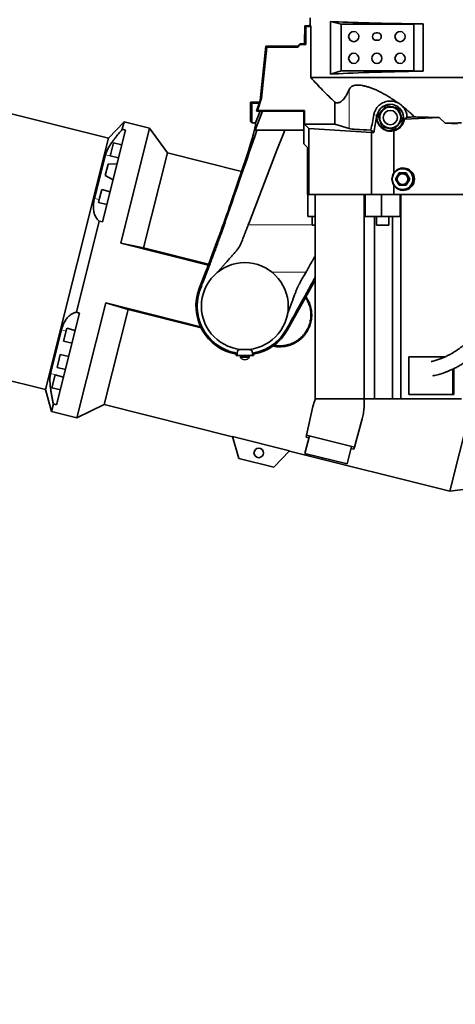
# Model space of a CAD drawing. Header units: millimetres. Extents: x 0 to 11920, y 0 to 8400.
# Tile 16 of 48: x 1896 to 2498, y 5100 to 6460. Entities that reach past the tile are written whole.
import ezdxf

# ---------------------------------------------------------------- set-up
doc = ezdxf.new("R2010")
doc.units = ezdxf.units.MM
doc.header["$LTSCALE"] = 20
doc.layers.add('THICK_LINE', color=7, linetype='Continuous')
doc.styles.add('SLDTEXTSTYLE0', font='TXT', dxfattribs={"width": 0.605})
doc.dimstyles.new('SLDDIMSTYLE2', dxfattribs={"dimtxt": 70, "dimasz": 70, "dimexe": 0, "dimexo": 0.0625, "dimgap": 17.5, "dimtad": 1, "dimdec": 0, "dimrnd": 1e-09, "dimzin": 12, "dimdsep": 46, "dimtxsty": 'SLDTEXTSTYLE0', "dimsah": 1, "dimcen": 0.09, "dimadec": 0, "dimazin": 3, "dimtfac": 1, "dimtofl": 0, "dimtmove": 0, "dimatfit": 3, "dimfxl": 1, "dimfrac": 2, "dimtolj": 1, "dimtzin": 12, "dimarcsym": 0})

# ---------------------------------------------------------------- blocks, each defined once
blk = doc.blocks.new('_D_7')
at = {"layer": 'THICK_LINE'}
for p, q in [((499.4, 5231.4), (499.4, 7244.6)), ((2559.3, 6851.9), (2559.3, 7244.6)), ((499.4, 7214.6), (2559.3, 7214.6))]:
    blk.add_line(p, q, dxfattribs=at)
for points in [[(499.4, 7214.6), (569.4, 7204.6), (569.4, 7224.6)], [(2559.3, 7214.6), (2489.3, 7224.6), (2489.3, 7204.6)]]:
    blk.add_solid(points, dxfattribs=at)
at = {"layer": 'THICK_LINE', "insert": (1422.4, 7304.8), "char_height": 70, "attachment_point": 1, "style": 'SLDTEXTSTYLE0'}
blk.add_mtext('2060', dxfattribs=at)
blk = doc.blocks.new('_D_9')
at = {"layer": 'THICK_LINE'}
for p, q in [((1041.6, 5925.8), (1041.6, 7112)), ((2559.3, 6851.9), (2559.3, 7112)), ((1041.6, 7082), (2559.3, 7082))]:
    blk.add_line(p, q, dxfattribs=at)
for points in [[(1041.6, 7082), (1111.6, 7072), (1111.6, 7092)], [(2559.3, 7082), (2489.3, 7092), (2489.3, 7072)]]:
    blk.add_solid(points, dxfattribs=at)
at = {"layer": 'THICK_LINE', "insert": (1693.5, 7172.3), "char_height": 70, "attachment_point": 1, "style": 'SLDTEXTSTYLE0'}
blk.add_mtext('1518', dxfattribs=at)

msp = doc.modelspace()

# ---------------------------------------------------------------- linework, layer by layer
at = {"color": 7, "linetype": 'Continuous', "lineweight": 35}
for p, q in [((2297.3382033, 6462.6024736), (2297.3382033, 6452.2515332)), ((2289.5569249, 6451.4829367), (2295.3382033, 6451.988733)), ((2291.0879766, 6450.0799863), (2289.5569249, 6451.4829367)), ((2289.5569249, 6439.6024736), (2289.5569249, 6451.4829367)), ((2298.1026774, 6450.6936931), (2291.0879766, 6450.0799863)), ((2291.0879766, 6450.0799863), (2291.0879766, 6425.6520107)), ((2298.1026774, 6379.9654705), (2298.1026774, 6450.6936931)), ((2325.4129447, 6384.6435724), (2325.4129447, 6457.3209884)), ((2325.4129447, 6457.3209884), (2339.8126821, 6453.7334032)), ((2339.8126821, 6453.7334032), (2440.5337014, 6453.7334032)), ((2339.8126821, 6453.7334032), (2339.8126821, 6389.4278698)), ((2440.5337014, 6453.7334032), (2453.4242055, 6454.1356793)), ((2440.5337014, 6389.4278698), (2440.5337014, 6453.7334032)), ((2453.4242055, 6454.1356793), (2453.4242055, 6388.8914063)), ((2289.3382033, 6426.7001663), (2289.3382033, 6439.6024736)), ((2289.3382033, 6439.6024736), (2289.5569249, 6439.6024736)), ((2390.3382033, 6441.7024736), (2388.3382033, 6441.7024736)), ((2388.3382033, 6431.5024736), (2390.3382033, 6431.5024736)), ((2227.9619624, 6348.6024736), (2235.8447801, 6423.6024736)), ((2237.420283, 6421.8527004), (2230.0209622, 6351.4528654)), ((2237.420283, 6421.8527004), (2235.8447801, 6423.6024736)), ((2235.8447801, 6423.6024736), (2280.3382033, 6423.6024736)), ((2280.0707459, 6421.8527004), (2237.420283, 6421.8527004)), ((2283.8700562, 6425.6520107), (2280.0707459, 6421.8527004)), ((2280.3382033, 6423.6024736), (2280.0707459, 6421.8527004)), ((2280.3382033, 6423.6024736), (2283.4358959, 6426.7001663)), ((2283.4358959, 6426.7001663), (2283.8700562, 6425.6520107)), ((2283.4358959, 6426.7001663), (2289.3382033, 6426.7001663)), ((2291.0879766, 6425.6520107), (2283.8700562, 6425.6520107)), ((2291.0879766, 6425.6520107), (2289.3382033, 6426.7001663)), ((2693.5730721, 6379.9654705), (2298.1026774, 6379.9654705)), ((2325.4129447, 6384.6435724), (2339.8126821, 6389.4278698)), ((2440.5337014, 6389.4278698), (2339.8126821, 6389.4278698)), ((2440.5337014, 6389.4278698), (2453.4242055, 6388.8914063)), ((2230.0209622, 6351.4528654), (2224.3990126, 6334.6506292)), ((2230.0209622, 6351.4528654), (2227.9619624, 6348.6024736)), ((2018.4024817, 6296.3842793), (1825.8559025, 6344.7482969)), ((2214.8382033, 6346.1744655), (2216.4104367, 6344.6022321)), ((2214.8382033, 6346.1744655), (2227.1495623, 6346.1744655)), ((2214.8382033, 6346.1744655), (2214.8382033, 6319.4924736)), ((2216.4104367, 6344.6022321), (2226.6235003, 6344.6022321)), ((2216.4104367, 6344.6022321), (2216.4104367, 6317.4121205)), ((2222.9430326, 6333.6024736), (2227.9619624, 6348.6024736)), ((2331.2958482, 6315.554318), (2331.2958482, 6345.9941626)), ((2231.3945533, 6333.6024736), (2221.3234015, 6307.5024736)), ((2227.975522, 6333.6024736), (2221.7281847, 6317.4121205)), ((2222.9430326, 6333.6024736), (2224.3990126, 6334.6506292)), ((2222.9430326, 6333.6024736), (2231.3945533, 6333.6024736)), ((2224.3990126, 6334.6506292), (2289.3907068, 6334.6506292)), ((2288.3425513, 6333.6024736), (2231.3945533, 6333.6024736)), ((2288.3425513, 6333.6024736), (2289.3907068, 6334.6506292)), ((2288.3425513, 6333.6024736), (2288.3425513, 6307.5024736)), ((2289.3907068, 6315.554318), (2289.3907068, 6334.6506292)), ((2389.3658385, 6328.0596499), (2385.1447259, 6304.1205303)), ((2475.290619, 6324.7835228), (2427.3245997, 6322.7478937)), ((2475.290619, 6324.7835228), (2483.4803357, 6316.9738612)), ((2040.0988583, 6318.7732776), (2018.4024817, 6296.3842793)), ((2075.1714849, 6309.9637047), (2035.340694, 6151.389564)), ((2040.0988583, 6318.7732776), (2037.5428721, 6308.5973983)), ((2037.5428721, 6308.5973983), (2042.0042852, 6307.4767766)), ((2075.1714849, 6309.9637047), (2040.0988583, 6318.7732776)), ((2099.8018445, 6275.9383164), (2075.1714849, 6309.9637047)), ((2214.8382033, 6319.4924736), (2215.7249173, 6318.6057596)), ((2216.4104367, 6317.4121205), (2221.7281847, 6317.4121205)), ((2295.2081451, 6309.7368797), (2289.3907068, 6315.554318)), ((2289.3907068, 6315.554318), (2331.2958482, 6315.554318)), ((2381.9897286, 6304.1205303), (2295.2081451, 6309.7368797)), ((2295.2081451, 6218.6024736), (2295.2081451, 6309.7368797)), ((2351.168295, 6309.6478436), (2331.2958482, 6315.554318)), ((2483.4803357, 6316.9738612), (2500.6598899, 6316.2447784)), ((2018.4024817, 6296.3842793), (1931.1888846, 5949.1699529)), ((2010.1875524, 6180.808163), (2042.0042852, 6307.4767766)), ((2221.3234015, 6307.5024736), (2288.3425513, 6307.5024736)), ((2259.7604995, 6301.6469294), (2251.2537944, 6279.6026713)), ((2262.0207817, 6307.5024736), (2259.7612336, 6301.6467393)), ((2288.3425513, 6288.6024736), (2288.3425513, 6307.5024736)), ((2385.1447259, 6304.1205303), (2381.1613846, 6307.5004265)), ((2381.9897286, 6218.6024736), (2381.9897286, 6304.1205303)), ((2385.1447259, 6304.1205303), (2381.9897286, 6304.1205303)), ((2412.541886, 6247.9620932), (2412.541886, 6306.6444774)), ((2025.2157255, 6289.8966227), (2021.0138431, 6273.1681103)), ((2036.8541945, 6286.9732619), (2025.2157255, 6289.8966227)), ((2293.3776361, 6283.5673888), (2288.3425513, 6288.6024736)), ((2293.3776361, 6283.5673888), (2293.3776361, 6218.6024736)), ((1999.1505868, 6213.2213859), (2014.281629, 6273.4610136)), ((2021.0138431, 6273.1681103), (2020.7649086, 6272.1770536)), ((2020.7649086, 6272.1770536), (2032.4033777, 6269.2536928)), ((2099.8018445, 6275.9383164), (2066.9067714, 6144.97662)), ((2202.23861, 6250.2081604), (2099.8018445, 6275.9383164)), ((2251.2549851, 6279.602363), (2213.1312405, 6180.8027358)), ((2017.8465315, 6260.5584253), (2013.9487171, 6245.0404666)), ((2030.2683127, 6260.7535829), (2017.8465315, 6260.5584253)), ((2204.1498535, 6255.8232051), (2187.1538185, 6205.8905323)), ((2013.9487171, 6245.0404666), (2024.8038739, 6238.9985874)), ((2419.930726, 6248.3024736), (2415.0232487, 6239.8024736)), ((2429.7456806, 6248.3024736), (2419.930726, 6248.3024736)), ((2434.6531579, 6239.8024736), (2429.7456806, 6248.3024736)), ((2412.541886, 6218.6024736), (2412.541886, 6231.642854)), ((2415.0232487, 6239.8024736), (2419.930726, 6231.3024736)), ((2419.930726, 6231.3024736), (2429.7456806, 6231.3024736)), ((2429.7456806, 6231.3024736), (2434.6531579, 6239.8024736)), ((2006.0404228, 6213.556006), (2004.5724041, 6207.7115372)), ((2009.0232209, 6225.4311064), (2006.0404228, 6213.556006)), ((2020.6616899, 6222.5077456), (2009.0232209, 6225.4311064)), ((2293.3776361, 6218.6024736), (2293.6960642, 6218.6024736)), ((2293.6960642, 6218.6024736), (2293.6960642, 6188.1024736)), ((2293.6960642, 6218.6024736), (2294.2053638, 6218.6024736)), ((2294.2053638, 6218.6024736), (2295.2081451, 6218.6024736)), ((2295.2081451, 6218.6024736), (2381.9897286, 6218.6024736)), ((2303.8683031, 5936.6024736), (2303.8683031, 6218.6024736)), ((2371.8349054, 5936.6024736), (2371.8349054, 6218.6024736)), ((2373.0843192, 6218.6024736), (2373.0843192, 6188.1024736)), ((2381.9897286, 6218.6024736), (2412.541886, 6218.6024736)), ((2395.8024866, 6218.6024736), (2395.8024866, 6188.1024736)), ((2412.541886, 6218.6024736), (2527.0748253, 6218.6024736)), ((2421.4559387, 6188.1024736), (2421.4559387, 6218.6024736)), ((2422.4676941, 5936.6024736), (2422.4676941, 6218.6024736)), ((2004.5724041, 6207.7115372), (2016.2108731, 6204.7881764)), ((2303.8683031, 6188.1024736), (2293.6960642, 6188.1024736)), ((2299.843505, 6188.1024736), (2299.843505, 6176.1024736)), ((2395.8024866, 6188.1024736), (2373.0843192, 6188.1024736)), ((2385.8235327, 5936.6024736), (2385.8235327, 6188.1024736)), ((2388.8419947, 6188.1024736), (2388.8419947, 6176.1024736)), ((2421.4559387, 6188.1024736), (2395.8024866, 6188.1024736)), ((2405.8419947, 6176.1024736), (2405.8419947, 6188.1024736)), ((2411.139927, 5936.6024736), (2411.139927, 6188.1024736)), ((2005.7261393, 6181.9287846), (1974.1028566, 6056.0303334)), ((2010.1875524, 6180.808163), (2005.7261393, 6181.9287846)), ((2211.6155227, 6176.8727134), (2211.5983234, 6176.8256498)), ((2213.1312405, 6180.8027358), (2211.6155227, 6176.8727134)), ((2303.8683031, 6176.1024736), (2299.843505, 6176.1024736)), ((2402.691218, 6176.1024736), (2388.8419947, 6176.1024736)), ((2405.8419947, 6176.1024736), (2402.691218, 6176.1024736)), ((2035.340694, 6151.389564), (2156.2642119, 6121.0158893)), ((2066.9067714, 6144.97662), (2035.340694, 6151.389564)), ((2156.7926127, 6122.399016), (2066.9067714, 6144.97662)), ((2169.6885787, 6111.6585924), (2180.0941702, 6123.5906944)), ((2152.6064312, 6111.4924736), (2143.8493104, 6088.7978645)), ((2169.5431585, 6111.4924736), (2169.6885787, 6111.6585924)), ((2288.5479771, 6106.3756537), (2286.3049478, 6102.4312358)), ((2291.4157117, 6111.421944), (2288.5479771, 6106.3756537)), ((2291.4557844, 6111.4924736), (2291.4157117, 6111.421944)), ((2145.5404352, 6088.376418), (2146.8373299, 6091.7374286)), ((2146.8373299, 6091.7374286), (2148.1168008, 6095.053162)), ((2265.8886543, 6031.7602741), (2303.8683031, 6100.2773743)), ((2145.4628022, 6088.1752699), (2145.5404342, 6088.3764155)), ((2014.633555, 6068.9504082), (1974.8027641, 5910.3762675)), ((2145.6046547, 6036.0529733), (2014.633555, 6068.9504082)), ((2014.633555, 6068.9504082), (2045.4833204, 6059.6856864)), ((1946.7475369, 5928.2410981), (1978.5642697, 6054.9097118)), ((1974.1028566, 6056.0303334), (1978.5642697, 6054.9097118)), ((2045.4833204, 6059.6856864), (2012.5882473, 5928.72399)), ((2045.4833204, 6059.6856864), (2146.4355326, 6034.3284218)), ((1938.3894959, 5971.3196421), (1953.5205381, 6031.5592698)), ((1960.90248, 6033.8530591), (1956.4516632, 6016.13349)), ((1972.540949, 6030.9296983), (1960.90248, 6033.8530591)), ((2265.5279625, 6034.6768601), (2264.3760197, 6032.5987412)), ((1956.4516632, 6016.13349), (1968.0901322, 6013.2101292)), ((1951.8026682, 5997.6249349), (1947.3518514, 5979.9053658)), ((1963.4411372, 5994.7015741), (1951.8026682, 5997.6249349)), ((2196.3979752, 5999.5398569), (2194.7459391, 5998.0686089)), ((2194.7459391, 5998.0686089), (2194.8286543, 5996.4924736)), ((2196.7953256, 5996.4924736), (2194.8286543, 5996.4924736)), ((2196.3980904, 5999.5416641), (2196.5260626, 6001.6373697)), ((2216.881081, 5996.4924736), (2196.7953256, 5996.4924736)), ((2200.8382033, 5996.4924736), (2200.8382033, 5993.8924736)), ((2212.8382033, 5993.8924736), (2212.8382033, 5996.4924736)), ((2218.8477523, 5996.4924736), (2216.881081, 5996.4924736)), ((2217.1503708, 6001.6378811), (2217.2782089, 5999.53962)), ((2218.9304674, 5998.0686089), (2217.2783745, 5999.5399081)), ((2218.8477523, 5996.4924736), (2218.9304674, 5998.0686089)), ((2200.8382033, 5993.8924736), (2211.6588972, 5993.8924736)), ((2211.6588972, 5993.8924736), (2212.8382033, 5993.8924736)), ((2483.9441561, 5994.6024736), (2433.3477375, 5994.6024736)), ((2433.3477375, 5994.6024736), (2433.3477375, 5942.6024736)), ((2533.7238155, 5982.3850606), (2490.1170169, 5808.7778974)), ((1944.7099754, 5969.3875428), (1940.2591586, 5951.6679737)), ((1956.3484444, 5966.464182), (1944.7099754, 5969.3875428)), ((1947.3518514, 5979.9053658), (1958.9903204, 5976.982005)), ((2494.2607737, 5942.6024736), (2494.2607737, 5977.4449661)), ((2495.5194145, 5942.6024736), (2495.5194145, 5978.0478273)), ((1863.9543359, 5966.0579854), (1931.1888846, 5949.1699529)), ((1931.1888846, 5949.1699529), (1939.7301376, 5919.1858405)), ((1940.2591586, 5951.6679737), (1951.8976276, 5948.7446129)), ((2433.3477375, 5942.6024736), (2495.5194145, 5942.6024736)), ((1942.2861238, 5929.3617197), (1939.7301376, 5919.1858405)), ((1946.7475369, 5928.2410981), (1942.2861238, 5929.3617197)), ((1974.8027641, 5910.3762675), (2012.5882473, 5928.72399)), ((2012.5882473, 5928.72399), (2189.817104, 5884.2074913)), ((2371.8349054, 5936.6024736), (2303.8683031, 5936.6024736)), ((2385.8235327, 5936.6024736), (2371.8349054, 5936.6024736)), ((2411.139927, 5936.6024736), (2385.8235327, 5936.6024736)), ((2422.4676941, 5936.6024736), (2411.139927, 5936.6024736)), ((2506.3994579, 5936.6024736), (2422.4676941, 5936.6024736)), ((1939.7301376, 5919.1858405), (1974.8027641, 5910.3762675)), ((2300.9113846, 5925.8590663), (2292.0821813, 5886.3591731)), ((2369.0702557, 5908.7388616), (2358.1858879, 5869.7551865)), ((2189.774549, 5884.3568808), (2268.6564522, 5864.5432556)), ((2198.358357, 5854.2233789), (2189.774549, 5884.3568808)), ((2296.037862, 5885.3655818), (2289.947527, 5861.1187713)), ((2291.4275321, 5883.4304181), (2292.0821813, 5886.3591731)), ((2295.3070218, 5882.4559645), (2291.4275321, 5883.4304181)), ((2292.0821813, 5886.3591731), (2358.1858879, 5869.7551865)), ((2268.6564522, 5864.5432556), (2246.851978, 5842.0427089)), ((2268.5483546, 5864.4317072), (2490.1170169, 5808.7778974)), ((2348.1398722, 5846.5019673), (2289.947527, 5861.1187713)), ((2348.1398722, 5846.5019673), (2354.2302072, 5870.7487778)), ((2357.3788567, 5866.8647069), (2353.499367, 5867.8391605)), ((2358.1858879, 5869.7551865), (2357.3788567, 5866.8647069)), ((2246.851978, 5842.0427089), (2198.358357, 5854.2233789)), ((2490.1170169, 5808.7778974), (2508.62594, 5811.3462541))]:
    msp.add_line(p, q, dxfattribs=at)
at = {"color": 8, "linetype": 'Continuous', "lineweight": 18}
for p, q in [((2351.168295, 6309.6478436), (2351.168295, 6363.7596234)), ((2389.3658385, 6328.0596499), (2385.0520998, 6328.8202784)), ((2014.281629, 6273.4610136), (2032.3219776, 6268.9296231)), ((1999.1505868, 6213.2213859), (2005.5524663, 6211.6133562)), ((2211.5986692, 6176.8256695), (2299.843505, 6176.8256695)), ((2244.1387977, 6111.4924736), (2291.4555569, 6111.4924736)), ((2143.8493104, 6088.7978645), (2145.4627221, 6088.1753008)), ((1953.5205381, 6031.5592698), (1959.9224177, 6029.9512401)), ((2265.8886543, 6031.7602741), (2264.3760283, 6032.5987364)), ((2196.7953256, 5996.4924736), (2196.5260626, 6001.6373697)), ((2216.881081, 5996.4924736), (2217.1503708, 6001.6378811)), ((1938.3894959, 5971.3196421), (1956.4298445, 5966.7882516))]:
    msp.add_line(p, q, dxfattribs=at)
at = {"color": 7, "linetype": 'Continuous', "lineweight": 35}
for centre, radius in [((2357.3382033, 6436.6024736), 7), ((2421.3382033, 6436.6024736), 7), ((2357.3382033, 6406.6024736), 7), ((2389.3382033, 6406.6024736), 7), ((2421.3382033, 6406.6024736), 7), ((2407.8382033, 6324.8024736), 18.3496341), ((2407.8382033, 6324.8024736), 14.5), ((2407.8382033, 6324.8024736), 9.875), ((2424.8382033, 6239.8024736), 14.3496341), ((2424.8382033, 6239.8024736), 7.45), ((2206.8382033, 6064.4924736), 60.0027862), ((2226.0157551, 5861.7112578), 6.5)]:
    msp.add_circle(centre, radius, dxfattribs=at)
for centre, radius, start, end in [((2388.3382033, 6436.6024736), 5.1, 90, 270), ((2390.3382033, 6436.6024736), 5.1, 270, 90), ((2407.8382033, 6324.8024736), 18.7573307, 170, 284.5227876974), ((2424.8382033, 6239.8024736), 14.7573307, 146.4324485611, 213.5675514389), ((2206.8382033, 6064.4924736), 67.5155734, 158.9, 259.6824642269), ((2206.8382033, 6064.4924736), 67.5155734, 280.3175357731, 331), ((2206.9575924, 5997.2914554), 7, 209.0497472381, 269.0227396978), ((2206.7188142, 5997.2914554), 7, 270.9772603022, 330.9502527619)]:
    msp.add_arc(centre, radius, start, end, dxfattribs=at)
for centre, major_axis, ratio, start_param, end_param in [((2295.3382033, 6452.2082901), (2.4999262, 0.2204021), 0.0871506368, 4.7047056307, 5.6348471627), ((2559.3382033, 6475.3052973), (261.9922666, 23.0981422), 0.0871506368, 3.1396127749, 3.2103195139), ((2559.3382033, 6460.4108132), (262, 0), 0.0261859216, 3.608766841, 4.2962282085), ((2559.3382033, 6380.5230736), (262, 0), 0.0349207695, 1.9869570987, 2.6744184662), ((2407.7947408, 6479.0668745), (57.3641017, 326.9189962), 0.0120853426, 4.162033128, 4.2369844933), ((2408.8886347, 6324.8024736), (18.5504631, 0), 0.9983954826, 4.9106205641, 6.1720222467), ((2407.7947408, 6328.1711232), (57.5, 0), 0.0524077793, 5.1274481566, 5.3355887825), ((2155.4465594, 6148.8387387), (65.7663809, 169.9696073), 0.0488765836, 5.4119769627, 6.1724520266), ((2215.2586394, 6148.8387387), (0, 170), 0.0524077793, 6.1535424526, 6.2308254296), ((2407.7947408, 6310.1711232), (57.5, 0), 0.0524077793, 3.3161255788, 4.2307991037), ((2425.7160888, 6239.8024736), (15.5033281, 0), 0.9983954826, 3.6968475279, 8.8695230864), ((2144.1803236, 6111.4924736), (58.0291596, 149.9731829), 0.0488765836, 4.7312985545, 5.4119769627)]:
    msp.add_ellipse(centre, major_axis=major_axis, ratio=ratio, start_param=start_param, end_param=end_param, dxfattribs=at)
for points, knots in [([(2331.2958482, 6345.9941626), (2325.5992826, 6351.4866863), (2314.1971363, 6362.4804258), (2303.470324, 6374.134051), (2298.1026774, 6379.9654705)], [0, 0, 0, 0, 0.49960467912, 1, 1, 1, 1]), ([(2351.168295, 6363.7596234), (2350.1788358, 6361.6266823), (2348.1999912, 6357.3609594), (2345.4729134, 6352.9324704), (2343.0405535, 6349.7937557), (2340.9172006, 6347.6836934), (2338.8738192, 6346.2488007), (2336.9173098, 6345.4149997), (2335.0475153, 6345.1043985), (2333.1716553, 6345.2429251), (2331.9211179, 6345.7437499), (2331.2958482, 6345.9941626)], [0, 0, 0, 0, 0.1561717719, 0.3123318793, 0.4184717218, 0.5246726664, 0.6308056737, 0.7227373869, 0.8146687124, 0.9073342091, 1, 1, 1, 1]), ([(2418.5627757, 6345.0143034), (2416.5261635, 6346.45821), (2412.4533702, 6349.3457175), (2406.2658908, 6353.3054232), (2400.1409525, 6356.9154469), (2394.1295466, 6360.133505), (2388.4589952, 6362.8474416), (2383.2014056, 6365.0532551), (2378.3966956, 6366.7918401), (2373.755882, 6368.1694842), (2369.3663053, 6369.1224302), (2365.2959635, 6369.6373174), (2361.2163055, 6369.7001708), (2357.4170742, 6369.0800317), (2354.4072412, 6367.7186266), (2352.3310196, 6365.9155333), (2351.5559103, 6364.478335), (2351.168295, 6363.7596234)], [0, 0, 0, 0, 0.0772860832, 0.1545558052, 0.2251681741, 0.2959488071, 0.366485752, 0.4248213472, 0.4833112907, 0.5415964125, 0.6002539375, 0.6591373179, 0.7177715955, 0.7960121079, 0.8742839, 0.9371321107, 1, 1, 1, 1]), ([(2418.5627757, 6345.0143034), (2417.6001565, 6345.4632183), (2415.4575709, 6346.4624075), (2411.8541663, 6347.3666735), (2407.9849496, 6347.720648), (2404.186758, 6347.4206708), (2400.5772891, 6346.5633089), (2397.1795206, 6345.1502905), (2394.0061856, 6343.2136022), (2391.151873, 6340.7515769), (2388.6618658, 6337.7730169), (2386.7003256, 6334.3518805), (2385.5608173, 6331.28369), (2385.1707369, 6329.394766), (2385.0520998, 6328.8202784)], [0, 0, 0, 0, 0.0738939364, 0.1644721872, 0.2550305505, 0.3402266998, 0.4254371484, 0.510231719, 0.5950477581, 0.6845860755, 0.7741199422, 0.8668353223, 0.959499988, 1, 1, 1, 1]), ([(2390.8983878, 6328.4139348), (2391.5801008, 6329.1701265), (2392.8573914, 6330.5869638), (2394.8597684, 6332.8081049), (2396.7849064, 6334.9435685), (2398.6614897, 6337.0251726), (2400.5761154, 6339.1489753), (2401.8141853, 6340.5223072), (2402.4959127, 6341.2785148)], [0, 0, 0, 0, 0.1859920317, 0.348483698, 0.5106780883, 0.6622240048, 0.8140079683, 1, 1, 1, 1]), ([(2402.4959127, 6341.2785148), (2403.4916504, 6341.0662298), (2405.3573128, 6340.6684824), (2408.2820659, 6340.0449436), (2411.0940007, 6339.4454569), (2413.8350144, 6338.8610902), (2416.6315943, 6338.2648771), (2418.4399695, 6337.879343), (2419.4357282, 6337.6670535)], [0, 0, 0, 0, 0.18599203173, 0.348483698, 0.51067808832, 0.66222400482, 0.81400796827, 1, 1, 1, 1]), ([(2424.8433093, 6340.2747521), (2424.3447284, 6340.7647214), (2423.3366666, 6341.7553718), (2421.2740685, 6343.4177056), (2419.5841677, 6344.4128367), (2418.5627757, 6345.0143034)], [0, 0, 0, 0, 0.2790855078, 0.5642724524, 1, 1, 1, 1]), ([(2419.4357282, 6337.6670535), (2419.5502261, 6337.313933), (2419.7794409, 6336.6070167), (2420.1330544, 6335.5164451), (2420.4950856, 6334.3999126), (2420.8544177, 6333.2917044), (2421.2091361, 6332.1977251), (2421.5590429, 6331.1185851), (2421.9151048, 6330.0204624), (2422.2905118, 6328.862678), (2422.6821112, 6327.654955), (2423.0886101, 6326.4012806), (2423.4927455, 6325.1548953), (2423.9116201, 6323.8630535), (2424.3419683, 6322.5358261), (2424.6324886, 6321.6398387), (2424.7780187, 6321.1910124)], [0, 0, 0, 0, 0.0684282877, 0.1369873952, 0.2060627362, 0.2753787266, 0.3382545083, 0.4014144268, 0.4655592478, 0.5300823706, 0.6030116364, 0.6764686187, 0.7513571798, 0.8266377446, 0.9131577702, 1, 1, 1, 1]), ([(2441.3538356, 6325.7241585), (2439.7753597, 6327.2588794), (2436.608652, 6330.3378065), (2431.1202483, 6335.2172944), (2427.0573362, 6338.4908655), (2424.8433093, 6340.2747521)], [0, 0, 0, 0, 0.31142222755, 0.62476920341, 1, 1, 1, 1]), ([(2430.9812756, 6325.4135403), (2430.9270296, 6326.2941494), (2430.8176325, 6328.0700644), (2430.2049624, 6330.9325874), (2429.1344262, 6333.9499419), (2427.4005024, 6337.2438978), (2425.7492111, 6339.2010528), (2424.8433093, 6340.2747521)], [0, 0, 0, 0, 0.1591929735, 0.3210427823, 0.5286010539, 0.7413895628, 1, 1, 1, 1]), ([(2396.2406784, 6311.9378937), (2396.0956599, 6312.3851421), (2395.8051469, 6313.2811069), (2395.3785448, 6314.596781), (2394.9656193, 6315.8702756), (2394.5659979, 6317.102739), (2394.1557575, 6318.3679526), (2393.7607021, 6319.5863342), (2393.3860229, 6320.7418741), (2393.0329699, 6321.8307172), (2392.6797482, 6322.9200804), (2392.3218643, 6324.0238223), (2391.9622496, 6325.132902), (2391.6016602, 6326.2449879), (2391.2461814, 6327.3413123), (2391.0144028, 6328.0561357), (2390.8983878, 6328.4139348)], [0, 0, 0, 0, 0.0865391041, 0.1733622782, 0.2464865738, 0.3199429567, 0.3946590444, 0.4699169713, 0.5327176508, 0.5958780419, 0.6600891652, 0.724620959, 0.7929281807, 0.8614903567, 0.9306701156, 1, 1, 1, 1]), ([(2427.3245997, 6322.7478937), (2427.9568489, 6323.1920793), (2429.2213564, 6324.0804568), (2430.3946331, 6324.969177), (2430.9812756, 6325.4135403)], [0, 0, 0, 0, 0.4999964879, 1, 1, 1, 1]), ([(2475.290619, 6324.7835228), (2472.3671932, 6324.8502005), (2466.514631, 6324.9836862), (2457.9452547, 6325.2102336), (2449.5189487, 6325.4544669), (2444.0773368, 6325.634202), (2441.3538356, 6325.7241585)], [0, 0, 0, 0, 0.2487724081, 0.4980307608, 0.7487667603, 1, 1, 1, 1]), ([(2014.281629, 6273.4610136), (2014.4984542, 6274.2251957), (2014.9321114, 6275.7535836), (2015.9738144, 6278.3136574), (2017.3028977, 6281.0580671), (2018.9149544, 6283.9530843), (2020.7563637, 6286.9365565), (2022.8086967, 6290.0083092), (2025.0744222, 6293.186398), (2028.1867691, 6297.3216293), (2032.2840301, 6302.4607938), (2035.7814389, 6306.5419612), (2037.5428721, 6308.5973983)], [0, 0, 0, 0, 0.0846289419, 0.1692605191, 0.2566905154, 0.3441279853, 0.4286674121, 0.5132144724, 0.5998357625, 0.6864644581, 0.8420911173, 1, 1, 1, 1]), ([(2413.1804939, 6308.3264325), (2412.1847562, 6308.5387174), (2410.3190938, 6308.9364648), (2407.3943407, 6309.5600036), (2404.5824059, 6310.1594903), (2401.8413922, 6310.743857), (2399.0448123, 6311.3400701), (2397.2364371, 6311.7256043), (2396.2406784, 6311.9378937)], [0, 0, 0, 0, 0.1859920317, 0.348483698, 0.5106780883, 0.6622240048, 0.8140079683, 1, 1, 1, 1]), ([(2424.7780187, 6321.1910124), (2424.0963057, 6320.4348208), (2422.8190152, 6319.0179834), (2420.8166382, 6316.7968424), (2418.8915001, 6314.6613787), (2417.0149168, 6312.5797746), (2415.1002912, 6310.4559719), (2413.8622212, 6309.0826401), (2413.1804939, 6308.3264325)], [0, 0, 0, 0, 0.1859920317, 0.348483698, 0.5106780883, 0.6622240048, 0.8140079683, 1, 1, 1, 1]), ([(2483.4803357, 6316.9738612), (2487.9698395, 6317.0744139), (2495.5066259, 6317.2432173), (2503.3251444, 6317.3717788), (2506.4863373, 6317.4237589)], [0, 0, 0, 0, 0.5956787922, 1, 1, 1, 1]), ([(2148.1168008, 6095.053162), (2149.640489, 6098.9940062), (2152.6866523, 6106.8725567), (2156.7563307, 6117.4450855), (2160.2767355, 6126.7224869), (2163.2527533, 6134.6634142), (2166.1342098, 6142.452629), (2168.9002024, 6150.0366029), (2171.5387196, 6157.3777925), (2174.4875159, 6165.7243775), (2177.6674534, 6174.8991413), (2194.0499021, 6222.2856928), (2209.4329848, 6266.631053), (2223.6109832, 6307.5024736)], [0, 0, 0, 0, 0.0490820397, 0.0981249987, 0.1314667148, 0.1648562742, 0.1981937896, 0.23117537, 0.2642079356, 0.2971874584, 0.3482233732, 0.3992824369, 1, 1, 1, 1]), ([(2005.7261393, 6181.9287846), (2005.0644733, 6182.4961274), (2003.7411943, 6183.6307676), (2002.0048528, 6185.7741643), (2000.4873946, 6188.2566674), (1999.2527339, 6191.0919925), (1998.3363127, 6194.2380562), (1997.7520127, 6197.7181253), (1997.5423853, 6201.5539328), (1997.7433846, 6205.4902068), (1998.2686242, 6209.3905113), (1998.8557512, 6211.9407444), (1999.1505868, 6213.2213859)], [0, 0, 0, 0, 0.1013080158, 0.2026079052, 0.3064738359, 0.4103264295, 0.5118162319, 0.6132905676, 0.7187771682, 0.8242472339, 0.9117428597, 1, 1, 1, 1]), ([(2211.5973832, 6176.8256695), (2211.1320009, 6175.6186852), (2210.192565, 6173.1822271), (2208.7282918, 6169.384847), (2207.2883073, 6165.6527607), (2206.0886011, 6162.5447356), (2205.0776661, 6159.9440271), (2204.136677, 6157.5060175), (2203.1715109, 6154.9929781), (2202.2851294, 6152.6535791), (2201.4399272, 6150.630631), (2200.057788, 6147.7519817), (2198.0422384, 6144.3785838), (2194.6617282, 6140.2274591), (2191.34707, 6136.4862387), (2187.7927935, 6132.3989258), (2184.2058403, 6128.3026024), (2181.5508285, 6125.2600013), (2180.0941702, 6123.5906944)], [0, 0, 0, 0, 0.0691800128, 0.1396490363, 0.2114107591, 0.2730090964, 0.3063313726, 0.3494058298, 0.4011272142, 0.4369683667, 0.4697690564, 0.5057345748, 0.588137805, 0.6526141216, 0.752472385, 0.8171968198, 0.8997060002, 1, 1, 1, 1]), ([(2303.8683031, 6133.3321073), (2303.1930608, 6132.144056), (2301.78993, 6129.6753256), (2299.9015699, 6126.3515706), (2298.0743974, 6123.13911), (2296.2294582, 6119.8951834), (2293.9785701, 6115.9336247), (2292.341643, 6113.0519528), (2291.4557844, 6111.4924736)], [0, 0, 0, 0, 0.1645413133, 0.3419113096, 0.4577761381, 0.6060798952, 0.7868216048, 1, 1, 1, 1]), ([(2303.8683031, 6103.8443557), (2302.4945259, 6101.3662176), (2299.1688586, 6095.3670918), (2295.6517559, 6089.0220033), (2293.3166478, 6084.8092871), (2292.7415861, 6083.7718259), (2292.1665263, 6082.7343636), (2291.5914685, 6081.6969003), (2291.0164125, 6080.6594359), (2290.4413587, 6079.6219703), (2289.8663057, 6078.5845043), (2289.3339161, 6077.6239951), (2288.7453079, 6076.5620879), (2287.9533608, 6075.1333621), (2286.7914008, 6073.0371176), (2285.2342737, 6070.2279804), (2283.8277133, 6067.6904786), (2282.6816786, 6065.6229798), (2281.9061279, 6064.2238517), (2281.0883888, 6062.7486146), (2280.2284614, 6061.1972686), (2279.3263458, 6059.5698136), (2278.3820418, 6057.8662497), (2273.7778779, 6049.5601505), (2269.4885057, 6041.8218927), (2265.5279625, 6034.6768601)], [0, 0, 0, 0, 0.1074863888, 0.2602051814, 0.2752043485, 0.2902035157, 0.305202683, 0.3202018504, 0.3352010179, 0.3502001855, 0.3651993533, 0.3801985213, 0.3918597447, 0.4112570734, 0.4421663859, 0.4827798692, 0.5330975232, 0.5522252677, 0.5724533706, 0.5937818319, 0.6162106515, 0.6397398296, 0.664369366, 0.6900992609, 1, 1, 1, 1]), ([(2286.3049478, 6102.4312358), (2285.6945066, 6101.3584306), (2284.6405314, 6099.5061471), (2283.3099254, 6097.1677143), (2282.4921021, 6095.7298106), (2282.1057655, 6095.0508287), (2281.8369537, 6094.5771166), (2281.5246497, 6094.0217449), (2281.1010879, 6093.2600179), (2280.7293787, 6092.5802837), (2280.4094371, 6091.9825903), (2280.1408629, 6091.4671226), (2279.7882843, 6090.759752), (2279.3420442, 6089.7778324), (2278.7854798, 6088.4436829), (2278.1703467, 6086.8231188), (2277.4891724, 6084.9698856), (2276.7314036, 6082.9378325), (2275.973397, 6080.905889), (2275.1129551, 6078.6103178), (2274.2183711, 6076.2269088), (2273.3577863, 6073.9314942), (2272.6960876, 6072.1656609), (2272.0218242, 6070.3623823), (2271.2689573, 6068.3450362), (2270.3694641, 6065.9377408), (2269.4697985, 6063.5305099), (2268.5697486, 6061.1234226), (2267.6693699, 6058.7164583), (2266.7887067, 6056.3632072), (2266.2080608, 6054.8123184), (2265.9277687, 6054.063666)], [0, 0, 0, 0, 0.0704010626, 0.1215530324, 0.1534559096, 0.164750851, 0.1661096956, 0.1845217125, 0.2010917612, 0.2158205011, 0.2287088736, 0.2397582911, 0.2489710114, 0.2737857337, 0.3012561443, 0.3314095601, 0.3726416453, 0.4138736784, 0.4551057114, 0.4963377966, 0.5536997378, 0.6003066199, 0.6361584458, 0.6612552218, 0.7101135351, 0.7589718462, 0.8078301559, 0.8566884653, 0.9055467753, 0.9544050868, 1, 1, 1, 1]), ([(2196.3978921, 5999.5398703), (2196.0323847, 5999.6005497), (2194.807278, 5999.8039349), (2192.5497076, 6000.2556286), (2188.500041, 6001.2458756), (2183.429255, 6002.9013238), (2177.6228775, 6005.4430604), (2172.7067871, 6008.1671218), (2168.4572282, 6010.9985167), (2164.8473835, 6013.7826418), (2161.4388135, 6016.809971), (2157.3613355, 6020.9702577), (2152.8033512, 6026.6389552), (2148.7412248, 6033.320661), (2145.7463524, 6039.817641), (2143.6305511, 6045.8699192), (2142.3951148, 6050.9797646), (2141.7320133, 6054.9322093), (2141.3971622, 6057.5922764), (2141.1733268, 6060.2265737), (2141.0563749, 6062.8305542), (2141.0420823, 6065.3999151), (2141.1261162, 6067.9307256), (2141.3048149, 6070.4300325), (2141.563671, 6072.7898894), (2141.871233, 6074.9046064), (2142.1716234, 6076.611163), (2142.4803789, 6078.1539705), (2142.837825, 6079.7529264), (2143.3111692, 6081.6254193), (2143.8381566, 6083.4652361), (2144.4034899, 6085.2441363), (2144.9245979, 6086.7571243), (2145.3022707, 6087.752616), (2145.462642, 6088.1753317)], [0, 0, 0, 0, 0.0094964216, 0.0318300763, 0.0589900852, 0.1163221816, 0.1682821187, 0.2212335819, 0.2601507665, 0.2990679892, 0.3379852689, 0.3769026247, 0.448272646, 0.523894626, 0.5766951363, 0.6313871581, 0.6879704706, 0.7111874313, 0.734086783, 0.7566685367, 0.7789327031, 0.8008792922, 0.822508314, 0.8438197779, 0.8650874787, 0.8833419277, 0.8985829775, 0.9094951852, 0.9236675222, 0.9405729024, 0.9589917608, 0.9727105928, 0.988412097, 1, 1, 1, 1]), ([(2245.9013121, 6009.4541978), (2247.8282158, 6009.0669626), (2250.9494316, 6008.4397157), (2255.3628792, 6008.3007313), (2260.1914445, 6008.4970114), (2264.9704187, 6009.3066338), (2269.5826433, 6010.6796891), (2272.972256, 6012.0029207), (2276.2535101, 6013.6098222), (2279.3979883, 6015.487586), (2282.4104035, 6017.6465386), (2285.2298736, 6020.0532486), (2287.8380583, 6022.6900614), (2290.2246077, 6025.5460581), (2292.3904235, 6028.6363834), (2294.8779237, 6032.9345644), (2296.8014186, 6037.5098269), (2298.1319207, 6042.2457586), (2299.0470944, 6047.0311685), (2299.3608961, 6051.8851829), (2299.0849885, 6056.6859356), (2298.4119203, 6061.4622042), (2297.1474062, 6066.137544), (2295.3363484, 6070.6119909), (2293.6666917, 6073.8575405), (2292.3003506, 6076.1824325), (2291.4234505, 6077.3551668), (2291.2734864, 6077.5557234)], [0, 0, 0, 0, 0.0556079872, 0.0900743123, 0.125050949, 0.1929107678, 0.2273363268, 0.2622399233, 0.2966888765, 0.3316170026, 0.3667867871, 0.4024560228, 0.4373321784, 0.4724558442, 0.5083696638, 0.5445625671, 0.6134344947, 0.6484108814, 0.6839203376, 0.7514554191, 0.7857285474, 0.8204914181, 0.8886010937, 0.9231480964, 0.9581728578, 0.992846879, 1, 1, 1, 1]), ([(2290.5853686, 6076.314326), (2290.8901227, 6075.886477), (2291.8868114, 6074.4872102), (2293.3248467, 6071.9195682), (2294.8864382, 6068.6305558), (2296.5505756, 6064.105806), (2297.6362849, 6059.4041079), (2298.1151867, 6054.6308854), (2298.184554, 6049.8433499), (2297.6465993, 6045.0685717), (2296.5161763, 6040.425591), (2294.9955608, 6035.9009719), (2292.9117593, 6031.5859462), (2290.3129733, 6027.5891162), (2287.3848226, 6023.8261745), (2283.9917666, 6020.4461594), (2280.2196085, 6017.5301769), (2276.2060674, 6014.9373357), (2271.8746986, 6012.8575106), (2267.3334647, 6011.3399859), (2263.8302518, 6010.4903095), (2260.2713234, 6009.9382748), (2256.6884516, 6009.6793523), (2253.0575433, 6009.7416653), (2249.8949258, 6010.0042252), (2247.9782961, 6010.4103305), (2247.2601731, 6010.5624901)], [0, 0, 0, 0, 0.0156357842, 0.0511363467, 0.0874182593, 0.1239717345, 0.1945158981, 0.2303271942, 0.2666656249, 0.3369387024, 0.3726128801, 0.408810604, 0.478924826, 0.5145147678, 0.5506236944, 0.6207530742, 0.6563455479, 0.6924518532, 0.7628863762, 0.7986330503, 0.8348942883, 0.8700793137, 0.9057623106, 0.9416991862, 0.9781558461, 1, 1, 1, 1]), ([(2554.6603097, 6072.0651692), (2553.9564061, 6070.8388665), (2552.4327767, 6068.1844822), (2550.1321297, 6064.2175871), (2547.3424557, 6059.4499466), (2544.2484989, 6054.2331998), (2540.9170404, 6048.7251253), (2537.8297823, 6043.750177), (2535.015231, 6039.3737435), (2532.2376066, 6035.2501924), (2529.3374195, 6031.2758564), (2526.1966841, 6027.2541154), (2523.1821028, 6023.7287619), (2520.1285476, 6020.4535707), (2517.0765247, 6017.3776116), (2513.6211389, 6014.1611135), (2509.8737705, 6010.9426509), (2506.0395572, 6007.8949674), (2502.0224818, 6004.9643349), (2498.1440506, 6002.3673409), (2494.6556142, 6000.2122376), (2491.8773583, 5998.6188523), (2489.7384418, 5997.4593827), (2487.9602381, 5996.5338846), (2485.9274199, 5995.521396), (2483.3759868, 5994.3220875), (2480.2256965, 5992.9553414), (2477.1053834, 5991.7446867), (2474.1201403, 5990.7048522), (2471.3610463, 5989.8264378), (2468.3543665, 5988.9709755), (2465.8734609, 5988.3369567), (2464.5366341, 5988.0942182), (2464.1941179, 5988.0320248)], [0, 0, 0, 0, 0.0383574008, 0.0830262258, 0.1275393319, 0.1934494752, 0.2550330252, 0.3109426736, 0.3604795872, 0.4034421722, 0.452840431, 0.5017651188, 0.5495890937, 0.5774835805, 0.6092116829, 0.6440329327, 0.6718475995, 0.7011213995, 0.7304701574, 0.7565581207, 0.7796387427, 0.7998396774, 0.8116855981, 0.8224014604, 0.835752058, 0.8533103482, 0.8754152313, 0.9025857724, 0.9215662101, 0.9426137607, 0.9656980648, 0.9912113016, 1, 1, 1, 1]), ([(1953.5205381, 6031.5592698), (1953.8493854, 6032.7711154), (1954.509758, 6035.2046749), (1955.7563211, 6038.5801795), (1957.1880646, 6041.7360071), (1958.7857923, 6044.5756199), (1960.5087305, 6047.0853473), (1962.3390432, 6049.2771304), (1964.2861245, 6051.1827368), (1966.8680249, 6053.2061189), (1970.142659, 6055.0639851), (1972.7764004, 6055.706658), (1974.1028566, 6056.0303334)], [0, 0, 0, 0, 0.0842873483, 0.1692610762, 0.2563468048, 0.3441289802, 0.4284017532, 0.5132154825, 0.5995975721, 0.686465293, 0.8420915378, 1, 1, 1, 1]), ([(2466.6741923, 5968.3478672), (2466.8899229, 5968.3858417), (2468.4638067, 5968.6628885), (2471.1639158, 5969.2513093), (2474.7636765, 5970.1184282), (2477.9634284, 5971.0388158), (2480.7299599, 5971.9331965), (2483.108248, 5972.7716604), (2485.1212685, 5973.5238078), (2486.9943051, 5974.2562214), (2488.826101, 5975.0046293), (2490.8196553, 5975.8573739), (2492.9695616, 5976.8220538), (2495.3823931, 5977.9657309), (2498.7379195, 5979.6521281), (2503.0609215, 5982.0108152), (2508.2174078, 5985.1222413), (2512.9258165, 5988.2558463), (2517.0628961, 5991.242999), (2520.6829062, 5994.0369178), (2524.1889434, 5996.9247011), (2527.9457935, 6000.2241569), (2531.6940388, 6003.7664535), (2535.189858, 6007.33752), (2538.0170405, 6010.4324352), (2540.2142388, 6012.9701056), (2541.9725553, 6015.0939036), (2543.49982, 6017.0232539), (2544.9152919, 6018.8979323), (2546.2885415, 6020.7897058), (2548.0430176, 6023.250755), (2550.3437324, 6026.5162036), (2553.2191211, 6030.7345891), (2556.1386677, 6035.2130973), (2559.0078683, 6039.8166269), (2561.4655142, 6043.8949112), (2563.0514616, 6046.6297027), (2563.7155041, 6047.7747708)], [0, 0, 0, 0, 0.0050702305, 0.0369903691, 0.0652438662, 0.0889157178, 0.1089548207, 0.1259984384, 0.1403719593, 0.1521515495, 0.1659405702, 0.1792506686, 0.1943746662, 0.2112063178, 0.2296701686, 0.263978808, 0.3000905, 0.3358412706, 0.3627529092, 0.3900232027, 0.4179242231, 0.4467285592, 0.4861869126, 0.5230001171, 0.5559417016, 0.5833347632, 0.6056676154, 0.6269441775, 0.6498756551, 0.6745257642, 0.7008786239, 0.7471612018, 0.8006948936, 0.8608700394, 0.910827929, 0.9626632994, 1, 1, 1, 1]), ([(2264.3612033, 6032.5719855), (2263.2627746, 6030.7184638), (2261.0659167, 6027.0114198), (2257.0994106, 6021.8945856), (2252.6883521, 6017.1659956), (2247.8244796, 6012.9002972), (2242.5693335, 6009.1271152), (2236.9656881, 6005.8996967), (2231.0843882, 6003.1931133), (2226.9765599, 6001.8915109), (2224.9226455, 6001.2407097)], [0, 0, 0, 0, 0.1249998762, 0.2499997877, 0.3749997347, 0.499999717, 0.6249997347, 0.7499997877, 0.8749998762, 1, 1, 1, 1]), ([(2196.5260626, 6001.6373697), (2196.6721476, 6002.1592478), (2196.8905721, 6002.9395528), (2198.0296194, 6003.7648796), (2199.2419643, 6004.3414241), (2200.3893038, 6004.6187314), (2201.0237399, 6004.7720721)], [0, 0, 0, 0, 0.3788019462, 0.5663796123, 0.7602240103, 1, 1, 1, 1]), ([(2212.6603254, 6004.7728182), (2213.2697347, 6004.6254085), (2214.7637524, 6004.2640211), (2216.407018, 6003.3484716), (2217.0676794, 6002.3643469), (2217.1370098, 6001.7552608), (2217.1503708, 6001.6378811)], [0, 0, 0, 0, 0.23103957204, 0.56641277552, 0.91644145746, 1, 1, 1, 1]), ([(2224.9226455, 6001.2407097), (2223.6120723, 6000.8878583), (2221.0888209, 6000.2085123), (2218.515171, 5999.756925), (2217.2782713, 5999.5398915)], [0, 0, 0, 0, 0.5193985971, 1, 1, 1, 1]), ([(1942.2861238, 5929.3617197), (1941.9086211, 5931.0603722), (1941.153646, 5934.4575407), (1940.1446714, 5939.496727), (1939.2509022, 5944.4622574), (1938.511987, 5949.2712418), (1937.9537171, 5953.8431758), (1937.5886449, 5958.1960334), (1937.4464286, 5962.3002177), (1937.5536941, 5965.8633191), (1937.8608245, 5968.8952885), (1938.2127638, 5970.5091933), (1938.3894959, 5971.3196421)], [0, 0, 0, 0, 0.1013080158, 0.2026079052, 0.3064738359, 0.4103264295, 0.5118162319, 0.6132905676, 0.7187771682, 0.8242472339, 0.9117428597, 1, 1, 1, 1]), ([(2300.9113846, 5925.8590663), (2301.4063785, 5927.8329249), (2302.3010525, 5931.4005645), (2303.7211882, 5934.9961903), (2304.3556091, 5936.6024736)], [0, 0, 0, 0, 0.5532673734, 1, 1, 1, 1]), ([(2371.734935, 5936.6024736), (2371.7630619, 5935.2926045), (2371.821388, 5932.5763627), (2371.7428346, 5927.1208895), (2371.4074401, 5921.6746238), (2370.7253674, 5916.3887253), (2370.0363421, 5912.4852751), (2369.3926074, 5909.9889183), (2369.0702557, 5908.7388616)], [0, 0, 0, 0, 0.1322056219, 0.2741513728, 0.5612961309, 0.7066510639, 0.8531048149, 1, 1, 1, 1])]:
    msp.add_open_spline(points, degree=3, knots=knots, dxfattribs=at)
at = {"layer": 'THICK_LINE'}
for centre, radius, start, end in [((2909.3382033, 5912.0024736), 1867.9440779, 180.8048098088, 257.0866403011), ((1871.6157871, 5428.1045639), 1473.7, 294.8913702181, 357.0948125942)]:
    msp.add_arc(centre, radius, start, end, dxfattribs=at)

# ---------------------------------------------------------------- dimensions: what is measured, and where the dimension line sits
for base, p1, picture, middle in [((2559.3382033, 7214.582967), (499.4357386, 5191.4261389), '_D_7', (1529.386971, 7214.582967)), ((2559.3382033, 7082.0425274), (1041.5784011, 5885.7651086), '_D_9', (1800.4583022, 7082.0425274))]:
    dim = msp.add_linear_dim(base=base, p1=p1, p2=(2559.3382033, 6811.9049612), dimstyle='SLDDIMSTYLE2', dxfattribs=at)
    dim.commit()
    dim.dimension.update_dxf_attribs({"geometry": picture, "text_midpoint": middle, "dimtype": 160})

doc.saveas('drawing.dxf')
